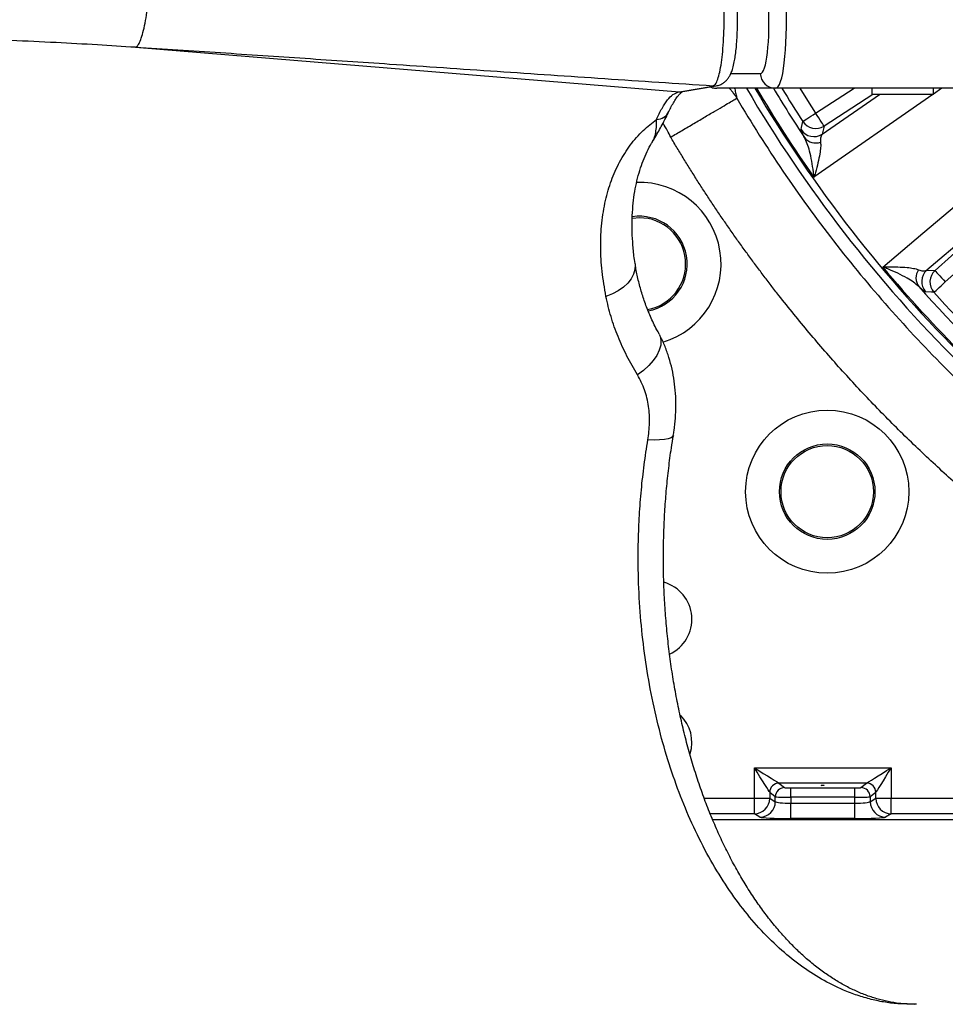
# Model space of a CAD drawing. Extents: x 0 to 16820, y 0 to 11880.
# Tile 9 of 77: x 7175 to 7476, y 5988 to 6308. Entities that reach past the tile are written whole.
import ezdxf

# ---------------------------------------------------------------- set-up
doc = ezdxf.new("R2010")
doc.units = 0
doc.header["$LTSCALE"] = 20
doc.layers.get('0').update_dxf_attribs({"linetype": 'CONTINUOUS'})
doc.styles.add('SLDTEXTSTYLE0', font='TXT', dxfattribs={"width": 0.605})
doc.dimstyles.new('SLDDIMSTYLE1', dxfattribs={"dimtxt": 100, "dimasz": 100, "dimexe": 0, "dimexo": 0.0625, "dimgap": 25, "dimtad": 1, "dimdec": 4, "dimlfac": 20, "dimzin": 12, "dimtxsty": 'SLDTEXTSTYLE0', "dimsah": 1, "dimcen": 0.09, "dimazin": 3, "dimtfac": 1, "dimtofl": 0, "dimtmove": 0, "dimatfit": 3, "dimtolj": 1, "dimtzin": 12})

# ---------------------------------------------------------------- blocks, each defined once
blk = doc.blocks.new('_D_3')
at = {"color": 7, "linetype": 'CONTINUOUS'}
for p, q in [((7831.16, 6507.87), (11819.08, 6507.87)), ((4317.75, 5895.41), (3824.45, 5808.43))]:
    blk.add_line(p, q, dxfattribs=at)
blk.add_arc((7791.16, 6507.87), 3997.91, 190, 0, dxfattribs=at)
for points in [[(11789.08, 6507.87), (11772.83, 6408.07), (11802.82, 6407.69)], [(3853.99, 5813.64), (3857.85, 5712.6), (3887.32, 5718.17)]]:
    blk.add_solid(points, dxfattribs=at)
at = {"color": 7, "linetype": 'CONTINUOUS', "insert": (7986.83, 2641.21), "char_height": 100, "attachment_point": 1, "rotation": 5, "style": 'SLDTEXTSTYLE0'}
blk.add_mtext('170°', dxfattribs=at)

msp = doc.modelspace()

# ---------------------------------------------------------------- linework, layer by layer
at = {"color": 8, "linetype": 'CONTINUOUS'}
for p, q in [((7213.0198752, 6298.6543423), (7389.6138345, 6284.2480487)), ((7406.3023006, 6290.1099569), (7415.8793961, 6290.1099569)), ((7389.6138345, 6284.2480487), (7400.4574095, 6286.063785)), ((7433.859614, 6277.2745288), (7446.3280712, 6285.371641)), ((7474.8479699, 6285.371641), (7472.0859204, 6283.4472603)), ((7389.3138741, 6284.1801739), (7389.6138345, 6284.2480487)), ((7471.9446574, 6283.3488381), (7433.3098506, 6256.4312017)), ((7436.0192393, 6270.4569793), (7454.5577739, 6283.3716369)), ((7452.4161493, 6283.3716369), (7436.5790759, 6273.086915)), ((7436.5790759, 6273.086915), (7436.0192393, 6270.4569793)), ((7514.379022, 6263.7613958), (7469.9213778, 6226.2748874)), ((7472.6065968, 6226.1349654), (7514.6246825, 6263.9682389)), ((7517.9657613, 6260.2576113), (7475.9476458, 6222.4243379)), ((7469.9213778, 6226.2748874), (7472.6065968, 6226.1349654)), ((7413.958398, 6064.6320081), (7458.3710407, 6064.6320081)), ((7413.958398, 6054.7127819), (7413.958398, 6064.6320081)), ((7458.3710407, 6064.6320081), (7458.3710407, 6054.7127819)), ((7450.3892933, 6059.644202), (7421.9401454, 6059.644202)), ((7421.9401454, 6059.644202), (7423.7540041, 6058.1944382)), ((7425.7463788, 6058.0667949), (7446.5830599, 6058.0667949)), ((7425.7463788, 6055.0741053), (7425.7463788, 6058.0667949)), ((7446.5830599, 6055.0741053), (7446.5830599, 6058.0667949)), ((7448.5754644, 6058.1944382), (7450.3892933, 6059.644202)), ((7397.700337, 6054.7127819), (7413.958398, 6054.7127819)), ((7413.958398, 6049.7196114), (7413.958398, 6054.7127819)), ((7413.958398, 6054.7127819), (7418.9393793, 6054.7127819)), ((7418.9393793, 6056.6624499), (7418.9393793, 6054.7127819)), ((7418.9393793, 6054.7127819), (7420.7653974, 6053.6189473)), ((7420.7653974, 6055.2017486), (7418.9515685, 6056.6515124)), ((7420.7653974, 6053.6189473), (7420.7653974, 6055.2017486)), ((7425.7463788, 6055.0741053), (7425.7463788, 6053.1405306)), ((7446.5830599, 6055.0741053), (7425.7463788, 6055.0741053)), ((7446.5830599, 6053.1405306), (7446.5830599, 6055.0741053)), ((7453.3779, 6056.6515124), (7451.5640413, 6055.2017486)), ((7451.5640413, 6055.2017486), (7451.5640413, 6053.6189473)), ((7451.5640413, 6053.6189473), (7453.3900593, 6054.7127819)), ((7453.3900593, 6054.7127819), (7453.3900593, 6056.6624499)), ((7453.3900593, 6054.7127819), (7458.3710407, 6054.7127819)), ((7458.3710407, 6054.7127819), (7509.9681889, 6054.7127819)), ((7458.3710407, 6049.7196114), (7458.3710407, 6054.7127819)), ((7425.7463788, 6048.1473899), (7425.7463788, 6053.1405306)), ((7425.7463788, 6053.1405306), (7446.5830599, 6053.1405306)), ((7446.5830599, 6048.1473899), (7446.5830599, 6053.1405306)), ((7413.958398, 6049.7196114), (7399.6280407, 6049.7196114)), ((7415.7844459, 6048.6258066), (7413.958398, 6049.7196114)), ((7446.5830599, 6048.1473899), (7425.7463788, 6048.1473899)), ((7458.3710407, 6049.7196114), (7456.5450226, 6048.6258066)), ((7509.9681889, 6049.7196114), (7458.3710407, 6049.7196114)), ((7462.772039, 5987.9145122), (7461.0736345, 5987.9050947)), ((7465.7964681, 5987.7101279), (7461.0736345, 5987.9050947))]:
    msp.add_line(p, q, dxfattribs=at)
at = {"color": 7, "linetype": 'CONTINUOUS'}
for p, q in [((7390.7385443, 6284.3045241), (7401.5821193, 6286.1202604)), ((7420.8110546, 6285.371641), (7401.7347072, 6285.371641)), ((7518.0785035, 6285.371641), (7420.8110546, 6285.371641)), ((7452.0859395, 6285.371641), (7452.0859395, 6283.3716369)), ((7472.0859204, 6283.3716369), (7472.0859204, 6285.371641)), ((7462.08593, 6283.3716369), (7452.0859395, 6283.3716369)), ((7472.0859204, 6283.3716369), (7462.08593, 6283.3716369)), ((7400.3750061, 6047.871629), (7569.3080847, 6047.871629))]:
    msp.add_line(p, q, dxfattribs=at)
at = {"color": 8, "linetype": 'CONTINUOUS', "flags": 128}
for points in [[(7400.4574095, 6286.063785), (7401.4963781, 6286.1066854), (7401.5986894, 6286.1230618)], [(7428.7620162, 6285.371641), (7431.21585, 6281.4234889), (7433.859614, 6277.2745288)], [(7389.3138741, 6284.1801739), (7390.3497432, 6284.2276043), (7390.7600914, 6284.308756)], [(7389.6138345, 6284.2480487), (7390.6528031, 6284.2909491), (7390.7385443, 6284.3045241)], [(7429.6643113, 6274.566958), (7429.7811364, 6274.6423579), (7430.0444399, 6274.8122907), (7430.4448043, 6275.0706768), (7430.9678053, 6275.408203), (7431.5946673, 6275.8127696), (7432.3028897, 6276.2698478), (7433.0670212, 6276.7630017), (7433.859614, 6277.2745288)], [(7436.5790759, 6273.086915), (7436.5033482, 6273.2035315), (7436.3326703, 6273.4663582), (7436.0731517, 6273.8659776), (7435.7341503, 6274.3880099), (7435.3277956, 6275.0137246), (7434.8687206, 6275.7206506), (7434.373406, 6276.4833814), (7433.859614, 6277.2745288)], [(7429.1166042, 6271.9183362), (7429.2664801, 6272.6461238), (7429.6643113, 6274.566958)], [(7455.6722616, 6227.2879577), (7468.6667894, 6238.243798), (7511.7425297, 6274.5606697)], [(7375.2026533, 6228.4691429), (7375.2508138, 6228.0160284), (7375.1746093, 6226.5049911), (7374.7412537, 6224.9892152), (7373.9611779, 6223.5052383), (7372.8531872, 6222.088883), (7371.4440142, 6220.7742429), (7369.7676336, 6219.5930577), (7367.8644274, 6218.5737586), (7365.7802616, 6217.7409327)], [(7472.6065968, 6226.1349654), (7472.6996099, 6226.0316408), (7472.9093288, 6225.7987356), (7473.2281541, 6225.4446543), (7473.6446713, 6224.9820626), (7474.14389, 6224.4276202), (7474.707899, 6223.801235), (7475.3164326, 6223.1253779), (7475.9476458, 6222.4243379)], [(7472.2465252, 6219.0727389), (7472.3495816, 6219.1660798), (7472.5818907, 6219.3764246), (7472.935078, 6219.6962631), (7473.3964776, 6220.1140917), (7473.9494895, 6220.6148899), (7474.5742952, 6221.1806572), (7475.2484237, 6221.791128), (7475.9476458, 6222.4243379)], [(7472.2465252, 6219.0727389), (7471.5034341, 6219.1152072), (7469.5463751, 6219.2292011)], [(7383.0727612, 6205.415169), (7383.3563005, 6204.7743893), (7383.6376344, 6203.38727), (7383.5474228, 6201.8633581), (7383.088169, 6200.243721), (7382.2721814, 6198.5720194), (7381.1215137, 6196.8934036), (7379.6671902, 6195.2530539), (7377.9484008, 6193.6952865), (7376.0115181, 6192.2620333)], [(7387.6593982, 6172.6091004), (7387.4713753, 6172.2278691), (7386.9090949, 6171.8230939), (7385.9953557, 6171.4991725), (7384.7530161, 6171.264211), (7383.2131599, 6171.1240208), (7381.4142917, 6171.0821784), (7379.4014429, 6171.1397267)], [(7413.958398, 6064.6320081), (7415.4334639, 6063.7101031), (7416.8579255, 6062.8198183), (7418.1829368, 6061.9916714), (7419.3631386, 6061.2540639), (7420.3579699, 6060.632298), (7421.1333965, 6060.1476527), (7421.6627752, 6059.8167873), (7421.9279562, 6059.6510566)], [(7418.9393793, 6056.6624499), (7418.7736188, 6056.9276607), (7418.4427832, 6057.4570394), (7417.9581379, 6058.2324362), (7417.336372, 6059.2272973), (7416.5987347, 6060.4074693), (7415.7705878, 6061.7325104), (7414.880303, 6063.156972), (7413.958398, 6064.6320081)], [(7450.4014825, 6059.6510566), (7450.6666635, 6059.8167873), (7451.196072, 6060.1476527), (7451.9714688, 6060.632298), (7452.9663299, 6061.2540639), (7454.1465019, 6061.9916714), (7455.4715429, 6062.8198183), (7456.8960046, 6063.7101031), (7458.3710407, 6064.6320081)], [(7458.3710407, 6064.6320081), (7457.4491357, 6063.156972), (7456.5588509, 6061.7325104), (7455.7307039, 6060.4074693), (7454.9930965, 6059.2272973), (7454.3713008, 6058.2324362), (7453.8866852, 6057.4570394), (7453.5558199, 6056.9276607), (7453.3900593, 6056.6624499)]]:
    msp.add_lwpolyline(points, dxfattribs=at)
at = {"color": 7, "linetype": 'CONTINUOUS', "flags": 128}
msp.add_lwpolyline([(7376.64595, 6243.2751751), (7374.3562077, 6243.099401), (7374.2942785, 6243.0896855)], dxfattribs=at)
at = {"color": 7, "linetype": 'CONTINUOUS'}
for radius in [26.5, 15.5, 15]:
    msp.add_circle((7437.6113329, 6154.3182468), radius, dxfattribs=at)
for centre, radius, start, end in [((7791.1647235, 6507.8716374), 3487, 190, 170), ((7791.1647235, 6507.8716374), 1348, 190, 170), ((7401.7359842, 6290.2605979), 4.8889571, 245.609723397, 269.985034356), ((7376.6459372, 6228.2751856), 26.5, 286.716085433, 92.022821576), ((7376.6459372, 6228.2751856), 15.5, 280.601131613, 98.66638641), ((7376.6459372, 6228.2751856), 15, 280.176797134, 90), ((7381.1647235, 6112.8716374), 12.5, 294.908072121, 73.961593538), ((7381.1647235, 6072.8716374), 12.5, 343.095138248, 45.222304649)]:
    msp.add_arc(centre, radius, start, end, dxfattribs=at)
at = {"color": 8, "linetype": 'CONTINUOUS'}
for centre, radius, start, end in [((7420.8398484, 6290.3372127), 4.9656553, 182.623087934, 269.667763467), ((7791.1647235, 6507.8716374), 440.1569948, 210.364645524, 239.85037162), ((7791.1647235, 6507.8716374), 437.8112773, 210.544661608, 239.85037162), ((7791.1647235, 6507.8716374), 437.3584312, 210.579675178, 215.093122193), ((7791.1647235, 6507.8716374), 432.6426478, 210.949424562, 213.457112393), ((7791.1647235, 6507.8716374), 430.2483248, 211.140818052, 212.837337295), ((7382.0468313, 6279.8558389), 4.6337632, 271.899047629, 334.015166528), ((7433.3044845, 6274.6667693), 5.0092141, 213.276195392, 302.816635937), ((7433.8643838, 6277.2967873), 5.0092492, 213.021778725, 302.815522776), ((7433.8444352, 6272.205015), 4.6203572, 218.160201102, 290.618592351), ((7791.1647235, 6507.8716374), 437.3584312, 219.906877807, 230.093122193), ((7471.0469774, 6223.7217609), 4.6203697, 144.381396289, 216.839858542), ((7473.2850781, 6222.5630336), 5.0092254, 132.183026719, 221.72365252), ((7475.970349, 6222.4231701), 5.0092168, 132.183914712, 221.978623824), ((7791.1647235, 6507.8716374), 432.6426478, 221.542887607, 228.457112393), ((7791.1647235, 6507.8716374), 430.2483248, 222.162662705, 227.837337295), ((7421.9547366, 6056.6356996), 3.0154759, 90.508848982, 179.491722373), ((7421.9636123, 6056.6321876), 3.0121058, 90.446389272, 179.632403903), ((7423.7774363, 6055.1824286), 3.0121008, 90.445728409, 179.632493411), ((7448.5520019, 6055.1824283), 3.0121013, 0.367510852, 89.553695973), ((7450.3658134, 6056.6321447), 3.0121488, 0.368406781, 89.553371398), ((7450.3747149, 6056.6357124), 3.015463, 0.508036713, 89.491391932), ((7413.9255359, 6054.7333896), 5.0138858, 270.375532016, 359.764507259), ((7458.4039332, 6054.7334199), 5.0139163, 180.23583742, 269.624123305), ((7415.7515833, 6053.6395554), 5.0138565, 270.375539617, 359.764500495), ((7456.577855, 6053.6395552), 5.0138561, 180.23549742, 269.624805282)]:
    msp.add_arc(centre, radius, start, end, dxfattribs=at)
for centre, major_axis, ratio, start_param, end_param in [((7414.5853285, 6315.1099576), (-1.3263896, 24.9991436), 0.1560060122, 3.1333155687, 4.6517520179), ((7419.5170023, 6315.3716374), (-1.3264313, 29.9992851), 0.1561366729, 3.1346891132, 4.6531255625), ((7421.9889664, 6064.6320172), (0, 5), 0.1399818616, 3.054326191, 3.0717794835), ((7425.7463794, 6058.2066379), (2, 0), 0.0699268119, 3.2288591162, 4.7123889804), ((7446.5830676, 6058.2066379), (2, 0), 0.0699268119, 4.7123889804, 6.1959188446), ((7450.3404806, 6064.6320172), (0, 5), 0.1399818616, 3.2114058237, 3.2288591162), ((7419.0003823, 6064.6320172), (0, 8), 0.0874886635, 3.054326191, 3.0717794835), ((7425.7463794, 6055.2139457), (5, 0), 0.0279707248, 3.2288591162, 4.7123889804), ((7446.5830676, 6055.2139457), (5, 0), 0.0279707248, 4.7123889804, 6.1959188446), ((7453.3290647, 6064.6320172), (0, 8), 0.0874886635, 3.2114058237, 3.2288591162), ((7425.7463794, 6053.6646158), (5, 0), 0.1048155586, 3.2288591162, 4.7123889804), ((7446.5830676, 6053.6646158), (5, 0), 0.1048155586, 4.7123889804, 6.1959188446), ((7425.7463794, 6048.6714681), (10, 0), 0.0524077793, 3.2288591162, 4.7123889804), ((7446.5830676, 6048.6714681), (10, 0), 0.0524077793, 4.7123889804, 6.1959188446)]:
    msp.add_ellipse(centre, major_axis=major_axis, ratio=ratio, start_param=start_param, end_param=end_param, dxfattribs=at)
msp.add_ellipse((7436.1647235, 6058.9205396), major_axis=(0.5, 0), ratio=0.0699268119, dxfattribs=at)
for points, knots in [([(7213.0198752, 6298.6543423), (7213.2327665, 6298.7535079), (7213.670012, 6298.9571785), (7214.3741915, 6300.1791336), (7215.0999992, 6302.1271762), (7215.8120404, 6304.8237974), (7216.4690751, 6308.1180089), (7217.0340958, 6311.8180415), (7217.4945925, 6315.6927089), (7217.7078432, 6318.3354986), (7217.8116714, 6319.6222282)], [0, 0, 0, 0, 0.1173484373, 0.2410153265, 0.3692900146, 0.4999999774, 0.6307093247, 0.7589854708, 0.882654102, 1, 1, 1, 1]), ([(7400.4574095, 6286.063785), (7400.4574095, 6286.063785), (7400.4574059, 6286.0637832), (7401.4503071, 6286.5638844), (7402.0398492, 6288.1252208), (7402.7406211, 6290.5408472), (7403.2681974, 6293.5642855), (7403.7027587, 6297.2559274), (7404.0106931, 6301.453972), (7404.1791868, 6306.1121142), (7404.2391461, 6310.5357895), (7404.141632, 6313.4002221), (7404.1416322, 6314.566289), (7404.1416322, 6314.5663089)], [0, 0, 0, 0, 0.0000026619, 0.1208678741, 0.2459520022, 0.3564770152, 0.4701705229, 0.5811882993, 0.6953894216, 0.8070272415, 0.9218852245, 0.999998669, 1, 1, 1, 1]), ([(7213.0198752, 6298.6543423), (7208.9077813, 6298.9211226), (7200.3190994, 6299.4783303), (7186.8962011, 6300.2069416), (7172.3813339, 6300.8766358), (7157.1462726, 6301.4362867), (7142.2841671, 6301.8438919), (7127.6924871, 6302.1176296), (7113.5343154, 6302.2618753), (7099.2770775, 6302.2797484), (7085.2833294, 6302.1724435), (7071.1547353, 6301.941264), (7055.762108, 6301.5391021), (7039.5369359, 6300.9288878), (7023.0413159, 6300.0999271), (7006.6328328, 6299.0691144), (6989.8644553, 6297.7879832), (6972.6535534, 6296.1988), (6955.8207643, 6294.3893922), (6944.8563405, 6292.9716251), (6939.4958292, 6292.2784782)], [0, 0, 0, 0, 0.0451020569, 0.09420194, 0.1473066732, 0.2044232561, 0.2614520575, 0.3104798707, 0.364625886, 0.4168638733, 0.46694567, 0.518146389, 0.5718533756, 0.6357266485, 0.6959732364, 0.7525882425, 0.8154810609, 0.8796600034, 0.9411657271, 1, 1, 1, 1]), ([(7400.4574095, 6286.063785), (7388.7525569, 6286.8409229), (7365.3336298, 6288.3958111), (7330.425003, 6290.7571138), (7298.0471974, 6292.95473), (7268.1293382, 6294.9797041), (7240.6487273, 6296.8279302), (7222.2277377, 6298.0456543), (7213.0198752, 6298.6543423)], [0, 0, 0, 0, 0.1865618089, 0.3732706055, 0.5600609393, 0.706792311, 0.8534380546, 1, 1, 1, 1]), ([(7405.8552359, 6285.371641), (7405.8830234, 6285.342248), (7406.1397453, 6285.0706939), (7406.6138841, 6284.460653), (7407.4180473, 6283.4268515), (7407.9421072, 6282.6089896), (7408.2520281, 6282.1253187)], [0, 0, 0, 0, 0.0297713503, 0.2750503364, 0.5712759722, 1, 1, 1, 1]), ([(7407.5299774, 6285.371641), (7407.5452629, 6285.3073559), (7407.6320039, 6284.9425539), (7407.7772966, 6284.3144776), (7407.9584458, 6283.5115452), (7408.1155111, 6282.7879896), (7408.204268, 6282.345519), (7408.2467829, 6282.1335739)], [0, 0, 0, 0, 0.05633813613, 0.31970536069, 0.56476080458, 0.79151882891, 1, 1, 1, 1]), ([(7382.2003876, 6275.2246207), (7382.7889714, 6276.4904426), (7383.9693082, 6279.0289022), (7385.7571797, 6281.6360151), (7387.5412264, 6283.4639602), (7388.7220498, 6283.9410555), (7389.3138741, 6284.1801739)], [0, 0, 0, 0, 0.25458492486, 0.51054063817, 0.7546847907, 1, 1, 1, 1]), ([(7386.7983658, 6269.4767091), (7388.0107779, 6270.1915209), (7389.2637754, 6270.9302609), (7391.7975136, 6272.4240978), (7393.0780311, 6273.179063), (7395.5976194, 6274.6645574), (7396.8362867, 6275.3948486), (7399.1968292, 6276.7865731), (7400.3182348, 6277.4477294), (7402.3763859, 6278.6611705), (7403.3127707, 6279.2132425), (7404.953635, 6280.1806604), (7405.6579963, 6280.5959365), (7406.8158009, 6281.2785528), (7407.2693807, 6281.5459736), (7407.9344891, 6281.938107), (7408.1463103, 6282.0629922), (7408.2520348, 6282.1253251)], [0, 0, 0, 0, 0.125, 0.125, 0.25, 0.25, 0.375, 0.375, 0.5, 0.5, 0.625, 0.625, 0.75, 0.75, 0.875, 0.875, 1, 1, 1, 1]), ([(7408.2467021, 6282.1340127), (7417.7402716, 6266.0301017), (7428.25104, 6250.5259409), (7451.1400606, 6220.9633299), (7463.5182163, 6206.9050045), (7489.94525, 6180.4575638), (7503.9940164, 6168.0685601), (7533.5389502, 6145.1567268), (7549.0349929, 6134.6339939), (7565.1315707, 6125.1279966)], [0, 0, 0, 0, 0.25, 0.25, 0.5, 0.5, 0.75, 0.75, 1, 1, 1, 1]), ([(7365.7802616, 6217.7409327), (7365.3138562, 6220.465807), (7364.3780044, 6225.9333209), (7363.957417, 6233.8996407), (7364.2980784, 6241.6232909), (7365.4795895, 6248.8599228), (7367.4347914, 6255.5066271), (7370.1222876, 6261.5450908), (7373.5807496, 6266.9793717), (7377.5987861, 6271.6274039), (7380.7180321, 6274.0658167), (7382.2003876, 6275.2246207)], [0, 0, 0, 0, 0.1105151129, 0.2217507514, 0.3353797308, 0.4498915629, 0.5594147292, 0.6697763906, 0.7828145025, 0.896787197, 1, 1, 1, 1]), ([(7380.9219872, 6268.0141425), (7381.0413197, 6268.2441412), (7381.4284703, 6268.9903256), (7381.8726256, 6270.4116784), (7382.1837115, 6272.4913466), (7382.1948309, 6274.3138535), (7382.2003876, 6275.2246207)], [0, 0, 0, 0, 0.1293231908, 0.4195631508, 0.7099364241, 1, 1, 1, 1]), ([(7386.7983793, 6269.4767064), (7386.4504434, 6270.1763127), (7385.6809046, 6271.72365), (7384.7914397, 6273.2055037), (7384.3041335, 6274.0173585)], [0, 0, 0, 0, 0.4521356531, 1, 1, 1, 1]), ([(7430.2115117, 6269.3502701), (7429.9483438, 6269.8566841), (7429.4125007, 6270.8878067), (7429.1235171, 6271.6417901), (7429.1184444, 6271.8447193), (7429.1166042, 6271.9183362)], [0, 0, 0, 0, 0.3808091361, 0.7753753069, 1, 1, 1, 1]), ([(7550.750701, 6104.706451), (7550.1281996, 6105.0788794), (7548.8832523, 6105.823703), (7547.022492, 6106.9518555), (7545.166734, 6108.0879248), (7543.3164485, 6109.2326994), (7541.4715095, 6110.3859679), (7539.6319508, 6111.5477871), (7537.7977634, 6112.7181417), (7535.9689496, 6113.8970357), (7534.1455088, 6115.0844681), (7532.3274412, 6116.2804392), (7530.5147467, 6117.4849489), (7528.7074254, 6118.6979973), (7526.9054773, 6119.9195842), (7525.1089023, 6121.1497097), (7523.3177005, 6122.3883739), (7521.5318719, 6123.6355766), (7519.7514164, 6124.891318), (7517.9763342, 6126.1555979), (7516.206625, 6127.4284166), (7514.4422894, 6128.7097733), (7512.6833251, 6129.9996709), (7507.3329511, 6133.9613127), (7498.5176584, 6140.7488197), (7486.4898648, 6150.6632519), (7474.8085286, 6160.9641657), (7463.4781604, 6171.6478075), (7452.5082205, 6182.7019477), (7441.9097201, 6194.1160692), (7431.6898649, 6205.8833491), (7424.2612733, 6215.0323117), (7419.3627467, 6221.3294255), (7416.8354008, 6224.6381195), (7414.3389685, 6227.9668377), (7411.8734422, 6231.3155891), (7409.438824, 6234.6843712), (7407.0351135, 6238.0731846), (7404.662311, 6241.4820292), (7402.3204154, 6244.9109044), (7400.009431, 6248.3598124), (7397.7293427, 6251.8287445), (7395.4802061, 6255.3177332), (7393.2618144, 6258.8266566), (7391.0749399, 6262.3559698), (7388.9166995, 6265.903973), (7387.5043845, 6268.2855836), (7386.7981223, 6269.4765656)], [0, 0, 0, 0, 0.0092652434, 0.0185296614, 0.0277934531, 0.0370568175, 0.0463199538, 0.0555830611, 0.0648463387, 0.0741099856, 0.0833742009, 0.0926391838, 0.1019051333, 0.1111722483, 0.1204407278, 0.1297107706, 0.1389825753, 0.1482563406, 0.1575322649, 0.1668105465, 0.1760913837, 0.1853749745, 0.1946615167, 0.2039512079, 0.2704071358, 0.3367341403, 0.4030055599, 0.4692949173, 0.5356041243, 0.6018823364, 0.6682026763, 0.7346381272, 0.7523764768, 0.7701020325, 0.787816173, 0.8055202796, 0.8232157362, 0.8409039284, 0.8585862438, 0.8762640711, 0.8939388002, 0.9116118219, 0.9292845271, 0.946958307, 0.9646345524, 0.9823146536, 1, 1, 1, 1]), ([(7433.3098506, 6256.4312017), (7433.3091159, 6256.4389804), (7433.2544161, 6257.0181337), (7433.0609546, 6258.8082711), (7432.6302678, 6261.7174099), (7431.9505016, 6264.7897398), (7431.1682226, 6267.4227948), (7430.5300835, 6268.708447), (7430.2115117, 6269.3502701)], [0, 0, 0, 0, 0.0015582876, 0.1160199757, 0.3619096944, 0.607599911, 0.8041060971, 1, 1, 1, 1]), ([(7436.0192396, 6270.4569857), (7435.7842735, 6270.225829), (7435.6157604, 6269.893551), (7435.4265151, 6269.0399346), (7435.4032193, 6268.518935), (7435.4714768, 6267.880615)], [0, 0, 0, 0, 0.5, 0.5, 1, 1, 1, 1]), ([(7435.4714726, 6267.8806132), (7435.4903505, 6267.3257473), (7435.5281646, 6266.2142987), (7435.2028393, 6263.8968624), (7434.6438453, 6261.170228), (7433.9520432, 6258.5683081), (7433.4733696, 6256.959749), (7433.3120266, 6256.4382354), (7433.3098506, 6256.4312017)], [0, 0, 0, 0, 0.1958704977, 0.3923469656, 0.6379971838, 0.8838509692, 0.9984334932, 1, 1, 1, 1]), ([(7455.6722616, 6227.2879577), (7455.6796133, 6227.2882362), (7456.2250395, 6227.3088986), (7457.9028276, 6227.3553337), (7460.5950486, 6227.349891), (7463.3734808, 6227.1841454), (7465.6961436, 6226.8986372), (7466.7599446, 6226.5744483), (7467.2910248, 6226.4126039)], [0, 0, 0, 0, 0.0015655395, 0.1161486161, 0.3620028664, 0.6076529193, 0.8041290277, 1, 1, 1, 1]), ([(7467.3492287, 6220.9514773), (7466.8117165, 6221.4253117), (7465.7350146, 6222.374459), (7463.3941508, 6223.8115708), (7460.6024479, 6225.2633611), (7457.9038963, 6226.4322209), (7456.2248522, 6227.0825551), (7455.6795834, 6227.2852361), (7455.6722616, 6227.2879577)], [0, 0, 0, 0, 0.1958950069, 0.3924013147, 0.6380906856, 0.8839796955, 0.9984420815, 1, 1, 1, 1]), ([(7467.2910248, 6226.4126039), (7467.5468259, 6226.3244285), (7468.2411255, 6226.0851013), (7469.1751088, 6225.9838647), (7469.6706812, 6226.1771231), (7469.9213778, 6226.2748874)], [0, 0, 0, 0, 0.2237547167, 0.6073186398, 1, 1, 1, 1]), ([(7469.5463751, 6219.2292011), (7469.4108372, 6219.2822995), (7469.1353976, 6219.3902056), (7468.3184198, 6220.0541581), (7467.6093873, 6220.7106112), (7467.3492287, 6220.9514773)], [0, 0, 0, 0, 0.38016519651, 0.77256984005, 1, 1, 1, 1]), ([(7376.0115181, 6192.2620333), (7374.8275737, 6194.2891046), (7372.4535952, 6198.3536736), (7369.6033886, 6204.6904501), (7367.2676577, 6211.17455), (7366.2770939, 6215.5475756), (7365.7802616, 6217.7409327)], [0, 0, 0, 0, 0.2465403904, 0.4943488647, 0.7463830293, 1, 1, 1, 1]), ([(7379.4014429, 6171.1397267), (7379.6308309, 6172.963277), (7380.0975781, 6176.6737467), (7379.710976, 6182.165773), (7378.5016376, 6187.5469017), (7376.8521153, 6190.670332), (7376.0115181, 6192.2620333)], [0, 0, 0, 0, 0.2343524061, 0.4768486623, 0.7334018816, 1, 1, 1, 1]), ([(7461.0736345, 5987.9050947), (7459.5462456, 5988.0632899), (7456.4851747, 5988.3803321), (7451.9170206, 5989.3444938), (7447.3710548, 5990.6672366), (7441.9614938, 5992.7263346), (7435.7312104, 5995.8300649), (7428.7493622, 6000.377835), (7421.9450615, 6005.9398995), (7415.4731682, 6012.4198999), (7409.4050131, 6019.7176064), (7403.7448247, 6027.7973532), (7398.4593927, 6036.7419376), (7393.6725389, 6046.3808904), (7389.4445133, 6056.5590172), (7385.7753219, 6067.2048318), (7382.6390983, 6078.4307904), (7380.1067887, 6090.0326112), (7378.2006003, 6101.8634671), (7376.9117568, 6113.8279519), (7376.2374158, 6126.0459935), (7376.2071129, 6137.0376814), (7376.6014491, 6146.679396), (7377.2337013, 6154.8966494), (7378.1356316, 6163.0783923), (7378.9787764, 6168.4479699), (7379.4014429, 6171.1397267)], [0, 0, 0, 0, 0.0288940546, 0.057907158, 0.0869201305, 0.1160536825, 0.1627385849, 0.2097474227, 0.2577796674, 0.3061667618, 0.3528061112, 0.3997718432, 0.4477711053, 0.4961289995, 0.5428202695, 0.5895114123, 0.6368775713, 0.684943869, 0.7313417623, 0.7777396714, 0.8248051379, 0.8725624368, 0.9042577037, 0.9361165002, 0.9679753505, 1, 1, 1, 1])]:
    msp.add_open_spline(points, degree=3, knots=knots, dxfattribs=at)
at = {"color": 7, "linetype": 'CONTINUOUS'}
for points, knots in [([(7401.5998517, 6286.1254162), (7402.0279435, 6286.2285527), (7402.8526433, 6286.4272407), (7403.8949388, 6287.0255211), (7404.74177, 6287.7279412), (7405.4301267, 6288.5313917), (7406.0081351, 6289.4389205), (7406.5289665, 6290.5377179), (7407.0286037, 6291.9957159), (7407.4440581, 6293.7491465), (7407.7949126, 6295.8159665), (7408.0606759, 6297.9977585), (7408.2642014, 6300.3959413), (7408.4060504, 6302.924247), (7408.4883847, 6305.5746928), (7408.5149738, 6308.3278367), (7408.485946, 6311.1699477), (7408.4248847, 6313.4272766), (7408.3680471, 6314.7230086), (7408.3538924, 6315.0456941)], [0, 0, 0, 0, 0.0385805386, 0.0743237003, 0.1103480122, 0.1483103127, 0.1907521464, 0.2418392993, 0.3087052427, 0.3962184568, 0.4690201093, 0.5455440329, 0.6198124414, 0.6927146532, 0.7638831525, 0.8347091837, 0.9057930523, 0.976538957, 1, 1, 1, 1]), ([(7399.6565913, 6285.7978291), (7399.9022468, 6285.7028316), (7400.5163245, 6285.4653615), (7401.2590685, 6285.3282468), (7401.7042358, 6285.3781202), (7401.7325913, 6285.3812969)], [0, 0, 0, 0, 0.3843524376, 0.9607856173, 1, 1, 1, 1]), ([(7386.2203633, 6277.8193599), (7386.4755753, 6278.3579003), (7387.0419906, 6279.5531316), (7387.8845341, 6281.0305375), (7388.7246078, 6282.3078365), (7389.4717245, 6283.244869), (7390.0931986, 6283.8682069), (7390.5326093, 6284.2022512), (7390.7615406, 6284.3110931), (7390.7556093, 6284.308093), (7390.7532965, 6284.3069232)], [0, 0, 0, 0, 0.1143033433, 0.253683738, 0.3908779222, 0.5254347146, 0.6572522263, 0.7870789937, 0.9169759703, 1, 1, 1, 1]), ([(7380.8718299, 6267.9375804), (7381.0510034, 6268.2439945), (7381.4344373, 6268.8997254), (7382.6090665, 6270.8957064), (7383.9721281, 6273.3472313), (7385.3464917, 6276.0297992), (7385.963733, 6277.2840323), (7386.1955975, 6277.7551806)], [0, 0, 0, 0, 0.1002720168, 0.2145835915, 0.6343770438, 0.862654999, 1, 1, 1, 1]), ([(7375.2340649, 6228.4711695), (7375.1104478, 6229.2818838), (7374.7481198, 6231.6581268), (7374.4219607, 6235.4617345), (7374.2343893, 6239.8526265), (7374.2991472, 6244.0447194), (7374.5890698, 6248.0308738), (7375.0959127, 6251.7965529), (7375.8107493, 6255.3563694), (7376.7248442, 6258.7149692), (7377.8266204, 6261.8753122), (7379.1214507, 6264.8028654), (7380.1634443, 6266.8487941), (7380.8138667, 6267.8399538), (7380.9261297, 6268.0110282)], [0, 0, 0, 0, 0.0490863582, 0.143874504, 0.237888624, 0.3311142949, 0.4235941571, 0.5154319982, 0.6068090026, 0.6991616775, 0.79182073, 0.8853952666, 0.9802192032, 1, 1, 1, 1]), ([(7380.8790718, 6267.9345107), (7380.8821103, 6267.9381065), (7380.8991996, 6267.9583303), (7380.9117051, 6267.9889593), (7380.9219872, 6268.0141425)], [0, 0, 0, 0, 0.1777993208, 1, 1, 1, 1]), ([(7383.1053053, 6205.4391897), (7382.8263474, 6205.9377578), (7381.760222, 6207.8431925), (7380.2289403, 6211.1633521), (7378.5395875, 6215.323182), (7377.1797575, 6219.4496698), (7376.127398, 6223.573155), (7375.498861, 6226.5957087), (7375.3091681, 6228.2078493), (7375.2796327, 6228.4588611)], [0, 0, 0, 0, 0.065693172, 0.2510670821, 0.4305433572, 0.6059873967, 0.7856273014, 0.9666219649, 1, 1, 1, 1]), ([(7387.6377021, 6172.6054347), (7387.7325335, 6173.1300758), (7388.0696691, 6174.9952303), (7388.3699394, 6178.2187638), (7388.5356976, 6182.2517611), (7388.4047372, 6186.2617846), (7387.9953958, 6190.2223268), (7387.2916301, 6194.1019103), (7386.3002677, 6197.8636291), (7384.993268, 6201.442156), (7383.9050414, 6203.9608839), (7383.1667072, 6205.2228005), (7383.0542241, 6205.4150498)], [0, 0, 0, 0, 0.0456048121, 0.1621299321, 0.2791425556, 0.3965905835, 0.5144197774, 0.632569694, 0.749919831, 0.8657119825, 0.9795416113, 1, 1, 1, 1]), ([(7462.7556776, 5987.9158831), (7462.1933102, 5987.9684815), (7460.3989895, 5988.1363048), (7457.3771975, 5988.6382513), (7453.6997816, 5989.5488329), (7450.0561893, 5990.767251), (7446.4572314, 5992.2798839), (7442.9079954, 5994.0801589), (7439.4113382, 5996.1617292), (7435.9696012, 5998.5201706), (7432.5854608, 6001.1515075), (7429.2626107, 6004.0525676), (7426.0057874, 6007.2199283), (7422.8206125, 6010.6497302), (7419.7135856, 6014.3374076), (7416.6916333, 6018.2777846), (7413.7621763, 6022.4644276), (7410.932736, 6026.8905817), (7408.2109875, 6031.5479031), (7405.6045331, 6036.4276266), (7403.1207553, 6041.5199881), (7400.7666524, 6046.8145018), (7398.5489537, 6052.3004363), (7396.4740737, 6057.965913), (7394.5478515, 6063.7989661), (7392.7759011, 6069.7867535), (7391.1632133, 6075.9162041), (7389.7144864, 6082.1736814), (7388.4337984, 6088.5452923), (7387.3247864, 6095.016775), (7386.3905824, 6101.5736611), (7385.6338433, 6108.2012013), (7385.0566632, 6114.8845245), (7384.6607107, 6121.608577), (7384.4470556, 6128.3582333), (7384.4163518, 6135.1182801), (7384.5686748, 6141.8734837), (7384.9037699, 6148.6084231), (7385.4199042, 6155.3083459), (7386.1189011, 6161.9563986), (7386.8783486, 6167.7231099), (7387.4422298, 6171.2505451), (7387.659279, 6172.6083255)], [0, 0, 0, 0, 0.0128675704, 0.041055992, 0.0689989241, 0.096545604, 0.1236569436, 0.1503483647, 0.1766662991, 0.2026692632, 0.2284165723, 0.2539630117, 0.2793560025, 0.3046349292, 0.3298320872, 0.3549732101, 0.380078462, 0.4051632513, 0.4302395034, 0.4553144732, 0.4803937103, 0.5054823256, 0.530583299, 0.5556986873, 0.5808292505, 0.6059754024, 0.6311366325, 0.6563121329, 0.6815007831, 0.7067011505, 0.7319120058, 0.757131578, 0.7823582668, 0.8075904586, 0.8328263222, 0.8580643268, 0.8833025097, 0.9085387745, 0.933771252, 0.9589980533, 0.9842175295, 1, 1, 1, 1]), ([(7466.626731, 5987.8319001), (7466.1328377, 5987.8361946), (7465.0157234, 5987.8459079), (7463.66621, 5987.9080468), (7462.7743711, 5987.9927661), (7462.6839434, 5988.0013562)], [0, 0, 0, 0, 0.4159326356, 0.9407786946, 1, 1, 1, 1])]:
    msp.add_open_spline(points, degree=3, knots=knots, dxfattribs=at)

# ---------------------------------------------------------------- dimensions: what is measured, and where the dimension line sits
dim = msp.add_angular_dim_2l(base=(8139.6056329, 2525.1738183), line1=((4357.1400888, 5902.3604418), (6463.6438724, 6273.7938939)), line2=((6833.3630896, 6507.8716374), (7791.1647235, 6507.8716374)), dimstyle='SLDDIMSTYLE1', dxfattribs=at)
dim.commit()
dim.dimension.update_dxf_attribs({"geometry": '_D_3', "text_midpoint": (8139.6056329, 2525.1738183), "dimtype": 162})

doc.saveas('drawing.dxf')
